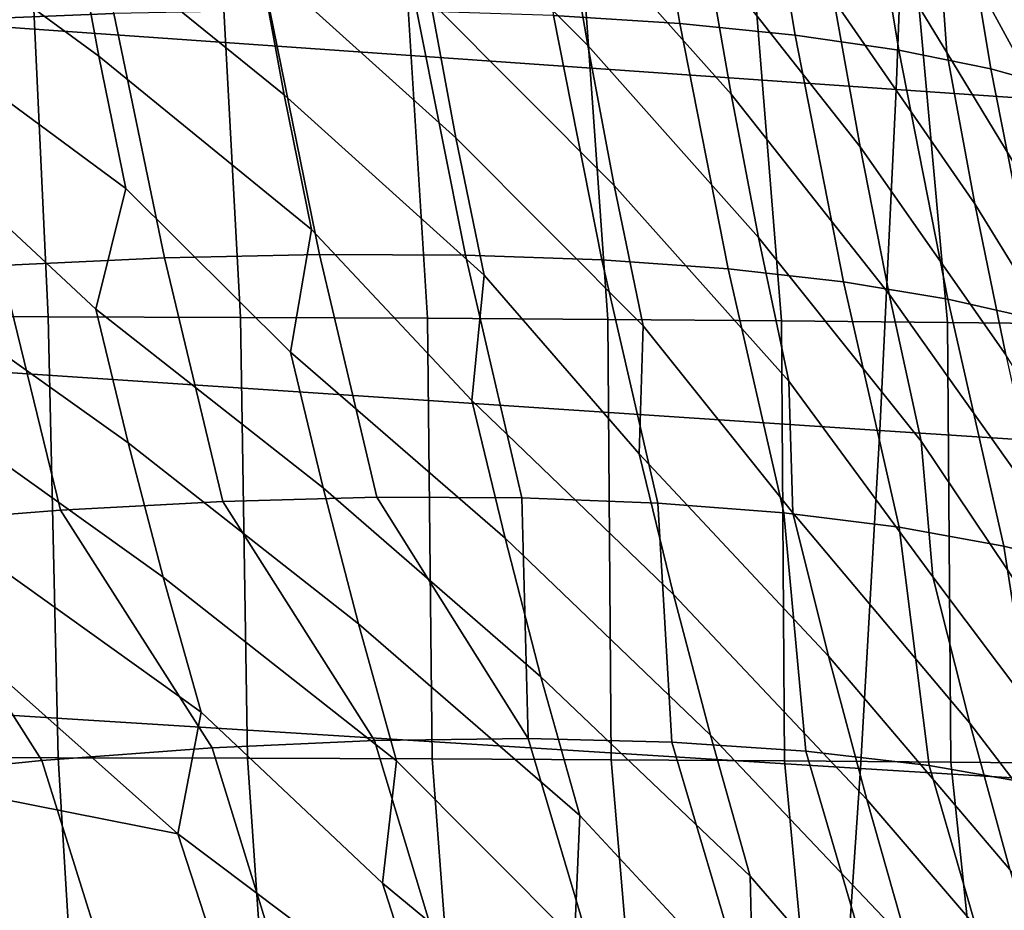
# Model space of a CAD drawing. Header units: metres. Extents: x -167 to 28, y -27 to 27.
# Tile 118 of 256: x -30.92 to -27.82, y -7.49 to -4.68. Entities that reach past the tile are written whole.
import ezdxf

# ---------------------------------------------------------------- set-up
doc = ezdxf.new("R2010")
doc.units = ezdxf.units.M
doc.layers.add('solid_12_065_021_XXX', color=7, linetype='CONTINUOUS')

msp = doc.modelspace()

# ---------------------------------------------------------------- linework, layer by layer
at = {"layer": 'solid_12_065_021_XXX'}
for points in [[(-28.158302, -4.904212, 158.981781), (-28.117125, -3.822129, 159.146973), (-34.592991, -3.343183, 160.832077), (-34.62986, -4.449596, 160.684006)], [(-28.43429, -3.716457, 38.460587), (-28.030863, -4.331651, 37.089436), (-27.998676, -4.78665, 37.510105), (-28.366972, -4.182431, 38.623264)], [(-29.639622, -3.796792, 43.163044), (-29.205997, -4.325746, 42.158176), (-29.130899, -4.765549, 42.331921), (-29.6989, -4.196124, 43.683914)], [(-21.688602, -5.348324, 157.271973), (-21.64319, -4.28839, 157.453918), (-28.117125, -3.822129, 159.146973), (-28.158302, -4.904212, 158.981781)], [(-28.102715, -3.850955, 36.917068), (-27.739325, -4.491, 35.547523), (-27.687904, -4.963836, 35.941776), (-28.030863, -4.331651, 37.089436)], [(-31.44278, -3.880929, 48.171024), (-30.749006, -4.384657, 46.832474), (-30.672283, -4.798692, 46.986298), (-31.374537, -4.28441, 48.301414)], [(-31.282442, -3.908121, 99.983704), (-31.144241, -4.68487, 99.843376), (-30.624874, -4.663973, 100.276237), (-30.759832, -3.890582, 100.41877)], [(-29.368551, -3.896863, 101.907814), (-29.239128, -4.670491, 101.754875), (-28.840935, -4.695704, 102.301094), (-28.970007, -3.918561, 102.458633)], [(-29.1717, -3.914885, 41.661385), (-28.758064, -4.467462, 40.619705), (-28.679293, -4.918852, 40.804943), (-29.205997, -4.325746, 42.158176)], [(-28.970007, -3.918561, 102.458633), (-28.840935, -4.695704, 102.301094), (-28.477417, -4.732305, 102.870354), (-28.606922, -3.949946, 103.032997)], [(-30.817795, -3.973615, 46.691692), (-30.166218, -4.498333, 45.347031), (-30.088163, -4.920478, 45.512402), (-30.749006, -4.384657, 46.832474)], [(-28.606922, -3.949946, 103.032997), (-28.477417, -4.732305, 102.870354), (-28.150053, -4.780145, 103.460342), (-28.28079, -3.990889, 103.62854)], [(-28.28079, -3.990889, 103.62854), (-28.150053, -4.780145, 103.460342), (-27.860178, -4.839029, 104.068657), (-27.992954, -4.041221, 104.242813)], [(-28.747362, -4.043468, 40.14769), (-28.355503, -4.621142, 39.069881), (-28.272268, -5.085108, 39.266827), (-28.758064, -4.467462, 40.619705)], [(-27.992954, -4.041221, 104.242813), (-27.860178, -4.839029, 104.068657), (-27.608971, -4.908718, 104.692818), (-27.744602, -4.100734, 104.873276)], [(-30.236328, -4.078712, 45.195538), (-29.62669, -4.625334, 43.846401), (-29.546467, -5.056546, 44.023628), (-30.166218, -4.498333, 45.347031)], [(-28.366972, -4.182431, 38.623264), (-27.998676, -4.78665, 37.510105), (-27.910191, -5.264168, 37.718941), (-28.355503, -4.621142, 39.069881)], [(-31.454718, -5.618639, 152.511353), (-31.508778, -4.221257, 152.362259), (-30.897144, -4.222802, 152.121628), (-30.832554, -5.62024, 152.269302)], [(-29.6989, -4.196124, 43.683914), (-29.130899, -4.765549, 42.331921), (-29.047672, -5.206775, 42.521286), (-29.62669, -4.625334, 43.846401)], [(-30.832554, -5.62024, 152.269302), (-30.897144, -4.222802, 152.121628), (-30.301422, -4.224997, 151.843323), (-30.225775, -5.622468, 151.989822)], [(-30.225775, -5.622468, 151.989822), (-30.301422, -4.224997, 151.843323), (-29.723911, -4.227837, 151.528259), (-29.636597, -5.625351, 151.673599)], [(-29.636597, -5.625351, 151.673599), (-29.723911, -4.227837, 151.528259), (-29.166889, -4.231316, 151.177414), (-29.067249, -5.628915, 151.321457)], [(-29.067249, -5.628915, 151.321457), (-29.166889, -4.231316, 151.177414), (-28.632586, -4.235429, 150.792007), (-28.51996, -5.633189, 150.934357)], [(-28.51996, -5.633189, 150.934357), (-28.632586, -4.235429, 150.792007), (-28.123188, -4.240171, 150.373337), (-27.996944, -5.638197, 150.513412)], [(-27.996944, -5.638197, 150.513412), (-28.123188, -4.240171, 150.373337), (-27.640821, -4.245535, 149.922867), (-27.500391, -5.64397, 150.059906)], [(-31.374537, -4.28441, 48.301414), (-30.672283, -4.798692, 46.986298), (-30.587288, -5.215721, 47.152939), (-31.298315, -4.691295, 48.444019)], [(-29.205997, -4.325746, 42.158176), (-28.679293, -4.918852, 40.804943), (-28.592216, -5.371034, 41.006699), (-29.130899, -4.765549, 42.331921)], [(-28.030863, -4.331651, 37.089436), (-27.687904, -4.963836, 35.941776), (-27.593382, -5.455872, 36.162666), (-27.998676, -4.78665, 37.510105)], [(-30.749006, -4.384657, 46.832474), (-30.088163, -4.920478, 45.512402), (-30.00185, -5.345136, 45.691391), (-30.672283, -4.798692, 46.986298)], [(-28.209593, -5.978926, 158.776001), (-28.158302, -4.904212, 158.981781), (-34.62986, -4.449596, 160.684006), (-34.677097, -5.549275, 160.494324)], [(-28.758064, -4.467462, 40.619705), (-28.272268, -5.085108, 39.266827), (-28.180504, -5.549177, 39.481197), (-28.679293, -4.918852, 40.804943)], [(-30.166218, -4.498333, 45.347031), (-29.546467, -5.056546, 44.023628), (-29.457954, -5.489728, 44.215286), (-30.088163, -4.920478, 45.512402)], [(-29.62669, -4.625334, 43.846401), (-29.047672, -5.206775, 42.521286), (-28.956072, -5.649373, 42.72591), (-29.546467, -5.056546, 44.023628)], [(-28.355503, -4.621142, 39.069881), (-27.910191, -5.264168, 37.718941), (-27.812893, -5.741048, 37.946125), (-28.272268, -5.085108, 39.266827)], [(-30.624874, -4.663973, 100.276237), (-30.465479, -5.434924, 100.108269), (-29.976526, -5.423815, 100.569122), (-30.132917, -4.654593, 100.740379)], [(-30.132917, -4.654593, 100.740379), (-29.976526, -5.423815, 100.569122), (-29.516178, -5.425859, 101.058678), (-29.670374, -4.656769, 101.233932)], [(-31.144241, -4.68487, 99.843376), (-30.981075, -5.459142, 99.677963), (-30.465479, -5.434924, 100.108269), (-30.624874, -4.663973, 100.276237)], [(-29.670374, -4.656769, 101.233932), (-29.516178, -5.425859, 101.058678), (-29.086288, -5.441048, 101.574959), (-29.239128, -4.670491, 101.754875)], [(-29.239128, -4.670491, 101.754875), (-29.086288, -5.441048, 101.574959), (-28.688583, -5.469321, 102.115898), (-28.840935, -4.695704, 102.301094)], [(-31.298315, -4.691295, 48.444019), (-30.587288, -5.215721, 47.152939), (-30.682283, -5.596931, 47.774757), (-31.213757, -5.101595, 48.598667)], [(-28.840935, -4.695704, 102.301094), (-28.688583, -5.469321, 102.115898), (-28.324661, -5.510565, 102.679329), (-28.477417, -4.732305, 102.870354)], [(-28.477417, -4.732305, 102.870354), (-28.324661, -5.510565, 102.679329), (-27.995985, -5.564613, 103.26297), (-28.150053, -4.780145, 103.460342)], [(-29.130899, -4.765549, 42.331921), (-28.592216, -5.371034, 41.006699), (-28.496637, -5.823931, 41.22456), (-29.047672, -5.206775, 42.521286)], [(-28.150053, -4.780145, 103.460342), (-27.995985, -5.564613, 103.26297), (-27.703875, -5.631249, 103.864479), (-27.860178, -4.839029, 104.068657)], [(-30.672283, -4.798692, 46.986298), (-30.00185, -5.345136, 45.691391), (-30.068342, -5.732119, 46.293709), (-30.587288, -5.215721, 47.152939)], [(-27.998676, -4.78665, 37.510105), (-27.593382, -5.455872, 36.162666), (-27.48971, -5.946479, 36.402832), (-27.910191, -5.264168, 37.718941)], [(-27.860178, -4.839029, 104.068657), (-27.703875, -5.631249, 103.864479), (-27.449507, -5.710205, 104.481445), (-27.608971, -4.908718, 104.692818)], [(-21.743923, -6.400243, 157.050293), (-21.688602, -5.348324, 157.271973), (-28.158302, -4.904212, 158.981781), (-28.209593, -5.978926, 158.776001)], [(-30.088163, -4.920478, 45.512402), (-29.457954, -5.489728, 44.215286), (-29.496981, -5.884186, 44.797337), (-30.00185, -5.345136, 45.691391)], [(-28.679293, -4.918852, 40.804943), (-28.180504, -5.549177, 39.481197), (-28.080053, -6.013251, 39.712532), (-28.592216, -5.371034, 41.006699)], [(-29.546467, -5.056546, 44.023628), (-28.956072, -5.649373, 42.72591), (-28.968712, -6.052999, 43.286995), (-29.457954, -5.489728, 44.215286)], [(-28.272268, -5.085108, 39.266827), (-27.812893, -5.741048, 37.946125), (-27.706678, -6.217168, 38.191143), (-28.180504, -5.549177, 39.481197)], [(-31.213757, -5.101595, 48.598667), (-30.682283, -5.596931, 47.774757), (-30.579826, -6.017926, 47.961987), (-31.338247, -5.478747, 49.239151)], [(-29.047672, -5.206775, 42.521286), (-28.496637, -5.823931, 41.22456), (-28.484011, -6.238403, 41.764038), (-28.956072, -5.649373, 42.72591)], [(-30.587288, -5.215721, 47.152939), (-30.068342, -5.732119, 46.293709), (-29.964943, -6.159688, 46.494968), (-30.682283, -5.596931, 47.774757)], [(-27.910191, -5.264168, 37.718941), (-27.48971, -5.946479, 36.402832), (-27.376839, -6.435505, 36.661716), (-27.812893, -5.741048, 37.946125)], [(-30.00185, -5.345136, 45.691391), (-29.496981, -5.884186, 44.797337), (-29.391623, -6.319148, 45.013012), (-30.068342, -5.732119, 46.293709)], [(-28.592216, -5.371034, 41.006699), (-28.080053, -6.013251, 39.712532), (-28.043316, -6.440232, 40.229843), (-28.496637, -5.823931, 41.22456)], [(-30.465479, -5.434924, 100.108269), (-30.281765, -6.202884, 99.915207), (-29.796236, -6.189944, 100.372383), (-29.976526, -5.423815, 100.569122)], [(-29.976526, -5.423815, 100.569122), (-29.796236, -6.189944, 100.372383), (-29.338427, -6.19162, 100.857475), (-29.516178, -5.425859, 101.058678)], [(-29.516178, -5.425859, 101.058678), (-29.338427, -6.19162, 100.857475), (-28.910147, -6.207908, 101.368584), (-29.086288, -5.441048, 101.574959)], [(-31.52124, -5.496372, 99.279938), (-31.328186, -6.272354, 99.091751), (-30.793089, -6.230391, 99.487762), (-30.981075, -5.459142, 99.677963)], [(-30.981075, -5.459142, 99.677963), (-30.793089, -6.230391, 99.487762), (-30.281765, -6.202884, 99.915207), (-30.465479, -5.434924, 100.108269)], [(-29.086288, -5.441048, 101.574959), (-28.910147, -6.207908, 101.368584), (-28.513096, -6.23874, 101.903664), (-28.688583, -5.469321, 102.115898)], [(-31.338247, -5.478747, 49.239151), (-30.579826, -6.017926, 47.961987), (-30.469496, -6.441521, 48.164375), (-31.235729, -5.893986, 49.412762)], [(-29.457954, -5.489728, 44.215286), (-28.968712, -6.052999, 43.286995), (-28.860374, -6.496161, 43.517429), (-29.496981, -5.884186, 44.797337)], [(-28.688583, -5.469321, 102.115898), (-28.513096, -6.23874, 101.903664), (-28.148842, -6.283998, 102.460609), (-28.324661, -5.510565, 102.679329)], [(-28.324661, -5.510565, 102.679329), (-28.148842, -6.283998, 102.460609), (-27.81883, -6.343499, 103.037201), (-27.995985, -5.564613, 103.26297)], [(-28.270926, -7.04472, 158.529877), (-28.209593, -5.978926, 158.776001), (-34.677097, -5.549275, 160.494324), (-34.734623, -6.640627, 160.26326)], [(-28.180504, -5.549177, 39.481197), (-27.706678, -6.217168, 38.191143), (-27.647022, -6.658304, 38.685787), (-28.080053, -6.013251, 39.712532)], [(-27.995985, -5.564613, 103.26297), (-27.81883, -6.343499, 103.037201), (-27.524368, -6.41701, 103.631172), (-27.703875, -5.631249, 103.864479)], [(-31.411425, -7.010074, 152.711853), (-31.454718, -5.618639, 152.511353), (-30.832554, -5.62024, 152.269302), (-30.80077, -7.011292, 152.480042)], [(-30.682283, -5.596931, 47.774757), (-29.964943, -6.159688, 46.494968), (-29.853731, -6.589309, 46.712215), (-30.579826, -6.017926, 47.961987)], [(-30.80077, -7.011292, 152.480042), (-30.832554, -5.62024, 152.269302), (-30.225775, -5.622468, 151.989822), (-30.203514, -7.012897, 152.21402)], [(-30.203514, -7.012897, 152.21402), (-30.225775, -5.622468, 151.989822), (-29.636597, -5.625351, 151.673599), (-29.621517, -7.014966, 151.914154)], [(-29.621517, -7.014966, 151.914154), (-29.636597, -5.625351, 151.673599), (-29.067249, -5.628915, 151.321457), (-29.056694, -7.01757, 151.580933)], [(-29.056694, -7.01757, 151.580933), (-29.067249, -5.628915, 151.321457), (-28.51996, -5.633189, 150.934357), (-28.510996, -7.020784, 151.214935)], [(-28.956072, -5.649373, 42.72591), (-28.484011, -6.238403, 41.764038), (-28.371672, -6.690573, 42.009552), (-28.968712, -6.052999, 43.286995)], [(-28.510996, -7.020784, 151.214935), (-28.51996, -5.633189, 150.934357), (-27.996944, -5.638197, 150.513412), (-27.986406, -7.024683, 150.81691)], [(-27.986406, -7.024683, 150.81691), (-27.996944, -5.638197, 150.513412), (-27.500391, -5.64397, 150.059906), (-27.484924, -7.02934, 150.387711)], [(-30.068342, -5.732119, 46.293709), (-29.391623, -6.319148, 45.013012), (-29.278473, -6.755539, 45.24551), (-29.964943, -6.159688, 46.494968)], [(-28.496637, -5.823931, 41.22456), (-28.043316, -6.440232, 40.229843), (-27.925947, -6.90221, 40.490719), (-28.484011, -6.238403, 41.764038)], [(-31.235729, -5.893986, 49.412762), (-30.469496, -6.441521, 48.164375), (-30.350033, -6.867747, 48.379471), (-31.125231, -6.312304, 49.600719)], [(-29.496981, -5.884186, 44.797337), (-28.860374, -6.496161, 43.517429), (-28.744225, -6.940067, 43.765545), (-29.391623, -6.319148, 45.013012)], [(-21.809078, -7.442616, 156.789169), (-21.743923, -6.400243, 157.050293), (-28.209593, -5.978926, 158.776001), (-28.270926, -7.04472, 158.529877)], [(-30.579826, -6.017926, 47.961987), (-29.853731, -6.589309, 46.712215), (-29.733505, -7.021042, 46.942841), (-30.469496, -6.441521, 48.164375)], [(-28.080053, -6.013251, 39.712532), (-27.647022, -6.658304, 38.685787), (-27.523596, -7.130884, 38.962273), (-28.043316, -6.440232, 40.229843)], [(-28.968712, -6.052999, 43.286995), (-28.371672, -6.690573, 42.009552), (-28.251451, -7.142732, 42.273605), (-28.860374, -6.496161, 43.517429)], [(-29.964943, -6.159688, 46.494968), (-29.278473, -6.755539, 45.24551), (-29.156395, -7.193458, 45.492077), (-29.853731, -6.589309, 46.712215)], [(-30.793089, -6.230391, 99.487762), (-30.314821, -6.980037, 99.489471), (-29.803093, -6.956964, 99.94577), (-30.281765, -6.202884, 99.915207)], [(-30.281765, -6.202884, 99.915207), (-29.803093, -6.956964, 99.94577), (-29.319262, -6.951014, 100.432053), (-29.796236, -6.189944, 100.372383)], [(-29.338427, -6.19162, 100.857475), (-29.796236, -6.189944, 100.372383), (-29.319262, -6.951014, 100.432053)], [(-28.910147, -6.207908, 101.368584), (-29.338427, -6.19162, 100.857475), (-29.319262, -6.951014, 100.432053), (-28.865355, -6.962211, 100.946297)], [(-28.513096, -6.23874, 101.903664), (-28.910147, -6.207908, 101.368584), (-28.865355, -6.962211, 100.946297), (-28.443274, -6.990509, 101.486343)], [(-31.328186, -6.272354, 99.091751), (-30.852304, -7.020135, 99.065086), (-30.314821, -6.980037, 99.489471), (-30.793089, -6.230391, 99.487762)], [(-28.148842, -6.283998, 102.460609), (-28.513096, -6.23874, 101.903664), (-28.443274, -6.990509, 101.486343), (-28.054785, -7.035789, 102.049927)], [(-28.484011, -6.238403, 41.764038), (-27.925947, -6.90221, 40.490719), (-27.800587, -7.363355, 40.771004), (-28.371672, -6.690573, 42.009552)], [(-31.884933, -6.328608, 98.728737), (-31.413292, -7.077092, 98.674377), (-30.852304, -7.020135, 99.065086), (-31.328186, -6.272354, 99.091751)], [(-27.81883, -6.343499, 103.037201), (-28.148842, -6.283998, 102.460609), (-28.054785, -7.035789, 102.049927), (-27.701515, -7.097861, 102.634689)], [(-31.125231, -6.312304, 49.600719), (-30.350033, -6.867747, 48.379471), (-30.423376, -7.250768, 49.051521), (-31.005447, -6.733704, 49.800724)], [(-29.391623, -6.319148, 45.013012), (-28.744225, -6.940067, 43.765545), (-28.6192, -7.384847, 44.028419), (-29.278473, -6.755539, 45.24551)], [(-27.524368, -6.41701, 103.631172), (-27.81883, -6.343499, 103.037201), (-27.701515, -7.097861, 102.634689), (-27.384947, -7.176466, 103.23819)], [(-30.469496, -6.441521, 48.164375), (-29.733505, -7.021042, 46.942841), (-29.778212, -7.407074, 47.598118), (-30.350033, -6.867747, 48.379471)], [(-28.043316, -6.440232, 40.229843), (-27.523596, -7.130884, 38.962273), (-27.392021, -7.601745, 39.259045), (-27.925947, -6.90221, 40.490719)], [(-28.860374, -6.496161, 43.517429), (-28.251451, -7.142732, 42.273605), (-28.122379, -7.595044, 42.553127), (-28.744225, -6.940067, 43.765545)], [(-29.853731, -6.589309, 46.712215), (-29.156395, -7.193458, 45.492077), (-29.173241, -7.584206, 46.129894), (-29.733505, -7.021042, 46.942841)], [(-28.342216, -8.100043, 158.243652), (-28.270926, -7.04472, 158.529877), (-34.734623, -6.640627, 160.26326), (-34.802357, -7.72207, 159.991074)], [(-28.371672, -6.690573, 42.009552), (-27.800587, -7.363355, 40.771004), (-27.666361, -7.823869, 41.067467), (-28.251451, -7.142732, 42.273605)], [(-31.005447, -6.733704, 49.800724), (-30.423376, -7.250768, 49.051521), (-31.10816, -7.115428, 50.488815)], [(-29.278473, -6.755539, 45.24551), (-28.6192, -7.384847, 44.028419), (-28.608997, -7.782006, 44.648155), (-29.156395, -7.193458, 45.492077)], [(-30.350033, -6.867747, 48.379471), (-29.778212, -7.407074, 47.598118), (-29.638231, -7.84198, 47.847775), (-30.423376, -7.250768, 49.051521)], [(-27.925947, -6.90221, 40.490719), (-27.392021, -7.601745, 39.259045), (-27.251535, -8.071125, 39.572712), (-27.800587, -7.363355, 40.771004)], [(-29.803093, -6.956964, 99.94577), (-29.573795, -7.715606, 99.701576), (-29.093742, -7.708215, 100.182854), (-29.319262, -6.951014, 100.432053)], [(-29.319262, -6.951014, 100.432053), (-29.093742, -7.708215, 100.182854), (-28.642498, -7.719242, 100.69117), (-28.865355, -6.962211, 100.946297)], [(-28.744225, -6.940067, 43.765545), (-28.122379, -7.595044, 42.553127), (-28.085985, -8.000299, 43.154217), (-28.6192, -7.384847, 44.028419)], [(-30.852304, -7.020135, 99.065086), (-30.612328, -7.785442, 98.827965), (-30.080687, -7.741384, 99.249329), (-30.314821, -6.980037, 99.489471)], [(-30.314821, -6.980037, 99.489471), (-30.080687, -7.741384, 99.249329), (-29.573795, -7.715606, 99.701576), (-29.803093, -6.956964, 99.94577)], [(-28.865355, -6.962211, 100.946297), (-28.642498, -7.719242, 100.69117), (-28.221922, -7.748641, 101.224449), (-28.443274, -6.990509, 101.486343)], [(-31.335154, -8.394209, 152.948074), (-31.411425, -7.010074, 152.711853), (-30.80077, -7.011292, 152.480042), (-30.71619, -8.394736, 152.717529)], [(-30.71619, -8.394736, 152.717529), (-30.80077, -7.011292, 152.480042), (-30.203514, -7.012897, 152.21402), (-30.109585, -8.395272, 152.453888)], [(-30.109585, -8.395272, 152.453888), (-30.203514, -7.012897, 152.21402), (-29.621517, -7.014966, 151.914154), (-29.517017, -8.395957, 152.157257)], [(-29.517017, -8.395957, 152.157257), (-29.621517, -7.014966, 151.914154), (-29.056694, -7.01757, 151.580933), (-28.940266, -8.396934, 151.827835)], [(-28.443274, -6.990509, 101.486343), (-28.221922, -7.748641, 101.224449), (-27.833742, -7.796291, 101.780479), (-28.054785, -7.035789, 102.049927)], [(-31.413292, -7.077092, 98.674377), (-31.166533, -7.847601, 98.439217), (-30.612328, -7.785442, 98.827965), (-30.852304, -7.020135, 99.065086)], [(-29.733505, -7.021042, 46.942841), (-29.173241, -7.584206, 46.129894), (-29.031988, -8.024089, 46.396889), (-29.778212, -7.407074, 47.598118)], [(-28.940266, -8.396934, 151.827835), (-29.056694, -7.01757, 151.580933), (-28.510996, -7.020784, 151.214935), (-28.381187, -8.398345, 151.465958)], [(-28.381187, -8.398345, 151.465958), (-28.510996, -7.020784, 151.214935), (-27.986406, -7.024683, 150.81691), (-27.841713, -8.400332, 151.072052)], [(-21.883978, -8.47391, 156.488907), (-21.809078, -7.442616, 156.789169), (-28.270926, -7.04472, 158.529877), (-28.342216, -8.100043, 158.243652)], [(-28.054785, -7.035789, 102.049927), (-27.833742, -7.796291, 101.780479), (-27.479555, -7.861996, 102.356995), (-27.701515, -7.097861, 102.634689)], [(-27.841713, -8.400332, 151.072052), (-27.986406, -7.024683, 150.81691), (-27.484924, -7.02934, 150.387711), (-27.323835, -8.403039, 150.646698)], [(-30.423376, -7.250768, 49.051521), (-30.283474, -7.68127, 49.284294), (-30.967159, -7.5421, 50.7052), (-31.10816, -7.115428, 50.488815)], [(-28.251451, -7.142732, 42.273605), (-27.666361, -7.823869, 41.067467), (-27.604668, -8.238893, 41.649403), (-28.122379, -7.595044, 42.553127)], [(-29.156395, -7.193458, 45.492077), (-28.608997, -7.782006, 44.648155), (-28.465279, -8.227439, 44.932903), (-29.173241, -7.584206, 46.129894)], [(-30.423376, -7.250768, 49.051521), (-29.638231, -7.84198, 47.847775), (-29.676615, -8.227702, 48.53463), (-30.283474, -7.68127, 49.284294)], [(-28.6192, -7.384847, 44.028419), (-28.085985, -8.000299, 43.154217), (-27.938595, -8.451853, 43.457096), (-28.608997, -7.782006, 44.648155)], [(-29.778212, -7.407074, 47.598118), (-29.031988, -8.024089, 46.396889), (-29.041794, -8.412813, 47.066837), (-29.638231, -7.84198, 47.847775)], [(-31.688688, -7.424592, 52.109249), (-31.064734, -7.927067, 51.423759), (-30.903551, -8.358567, 51.66066), (-31.81678, -7.811815, 52.842495)]]:
    msp.add_3dface(points, dxfattribs=at)

doc.saveas('drawing.dxf')
